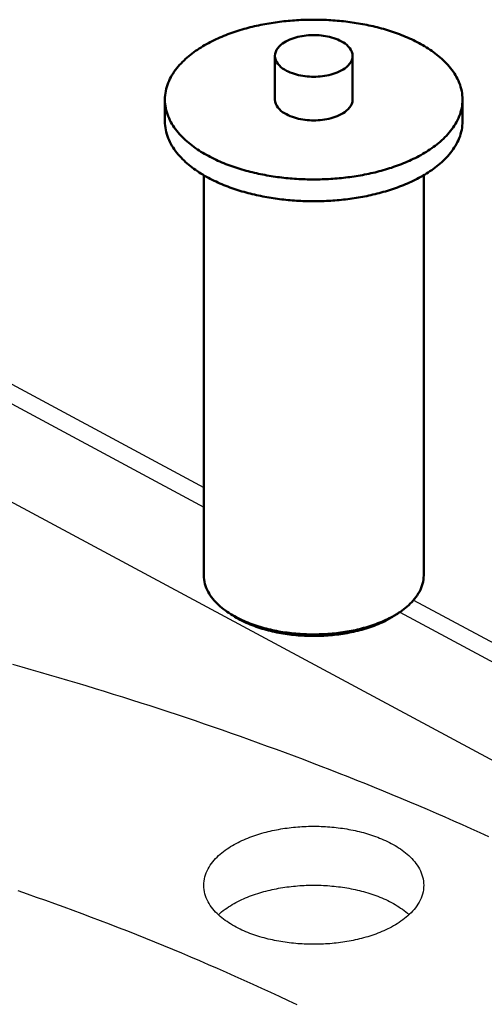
# Model space of a CAD drawing. Header units: millimetres. Extents: x 0 to 841, y 0 to 594.
# Tile 46 of 50: x 403 to 430, y 374 to 430. Entities that reach past the tile are written whole.
import ezdxf

# ---------------------------------------------------------------- set-up
doc = ezdxf.new("R2010")
doc.units = ezdxf.units.MM
doc.layers.add('FINA', color=7, linetype='CONTINUOUS', lineweight=25)
doc.layers.add('VIS', color=7, linetype='CONTINUOUS', lineweight=50)

msp = doc.modelspace()

# ---------------------------------------------------------------- linework, layer by layer
at = {"layer": 'FINA'}
for points in [[(428.451, 425.346), (428.448, 425.466), (428.439, 425.586), (428.424, 425.706), (428.403, 425.824), (428.377, 425.942), (428.345, 426.058), (428.308, 426.172), (428.266, 426.285), (428.22, 426.396), (428.168, 426.505), (428.113, 426.612), (428.053, 426.716), (427.99, 426.819), (427.923, 426.919), (427.852, 427.016), (427.779, 427.112), (427.703, 427.205), (427.624, 427.296), (427.542, 427.384), (427.458, 427.471), (427.372, 427.555), (427.284, 427.637), (427.194, 427.717), (427.102, 427.795), (427.009, 427.87), (426.913, 427.944), (426.817, 428.016), (426.719, 428.086), (426.62, 428.154), (426.519, 428.22), (426.418, 428.285), (426.315, 428.348), (426.211, 428.409), (426.106, 428.468), (426.001, 428.526), (425.894, 428.582), (425.787, 428.637), (425.679, 428.69), (425.57, 428.742), (425.461, 428.792), (425.351, 428.841), (425.24, 428.888), (425.129, 428.935), (425.017, 428.979), (424.905, 429.023), (424.792, 429.065), (424.679, 429.105), (424.565, 429.145), (424.451, 429.183), (424.337, 429.22), (424.222, 429.256), (424.106, 429.291), (423.991, 429.324), (423.875, 429.357), (423.758, 429.388), (423.642, 429.418), (423.525, 429.447), (423.408, 429.475), (423.291, 429.502), (423.173, 429.528), (423.055, 429.552), (422.937, 429.576), (422.819, 429.598), (422.7, 429.62), (422.582, 429.641), (422.463, 429.66), (422.344, 429.679), (422.225, 429.696), (422.106, 429.713), (421.986, 429.728), (421.867, 429.743), (421.747, 429.757), (421.628, 429.769), (421.508, 429.781), (421.388, 429.792), (421.268, 429.802), (421.148, 429.81), (421.028, 429.818), (420.907, 429.825), (420.787, 429.831), (420.667, 429.837), (420.547, 429.841), (420.426, 429.844), (420.306, 429.846), (420.186, 429.848), (420.065, 429.848), (419.945, 429.848), (419.824, 429.846), (419.704, 429.844), (419.584, 429.841), (419.463, 429.837), (419.343, 429.831), (419.223, 429.825), (419.103, 429.818), (418.982, 429.81), (418.862, 429.802), (418.742, 429.792), (418.623, 429.781), (418.503, 429.769), (418.383, 429.757), (418.263, 429.743), (418.144, 429.728), (418.025, 429.713), (417.905, 429.696), (417.786, 429.679), (417.667, 429.66), (417.548, 429.641), (417.43, 429.62), (417.311, 429.598), (417.193, 429.576), (417.075, 429.552), (416.957, 429.528), (416.84, 429.502), (416.722, 429.475), (416.605, 429.447), (416.488, 429.418), (416.372, 429.388), (416.255, 429.357), (416.14, 429.324), (416.024, 429.291), (415.909, 429.256), (415.794, 429.22), (415.679, 429.183), (415.565, 429.145), (415.451, 429.105), (415.338, 429.065), (415.225, 429.023), (415.113, 428.979), (415.001, 428.935), (414.89, 428.888), (414.779, 428.841), (414.669, 428.792), (414.56, 428.742), (414.451, 428.69), (414.343, 428.637), (414.236, 428.582), (414.129, 428.526), (414.024, 428.468), (413.919, 428.409), (413.815, 428.348), (413.713, 428.285), (413.611, 428.22), (413.511, 428.154), (413.411, 428.086), (413.313, 428.016), (413.217, 427.944), (413.122, 427.87), (413.028, 427.795), (412.936, 427.717), (412.846, 427.637), (412.758, 427.555), (412.672, 427.471), (412.588, 427.384), (412.507, 427.296), (412.428, 427.205), (412.351, 427.112), (412.278, 427.016), (412.208, 426.919), (412.141, 426.819), (412.077, 426.716), (412.018, 426.612), (411.962, 426.505), (411.911, 426.396), (411.864, 426.285), (411.822, 426.172), (411.785, 426.058), (411.753, 425.942), (411.727, 425.824), (411.706, 425.706), (411.691, 425.586), (411.682, 425.466), (411.679, 425.346)], [(422.253, 427.807), (422.241, 427.926), (422.209, 428.041), (422.157, 428.15), (422.091, 428.25), (422.013, 428.341), (421.926, 428.424), (421.833, 428.499), (421.734, 428.566), (421.63, 428.627), (421.523, 428.682), (421.414, 428.731), (421.302, 428.775), (421.189, 428.814), (421.074, 428.849), (420.958, 428.879), (420.84, 428.905), (420.722, 428.927), (420.604, 428.945), (420.485, 428.959), (420.365, 428.97), (420.245, 428.977), (420.125, 428.981), (420.005, 428.981), (419.885, 428.977), (419.765, 428.97), (419.646, 428.959), (419.527, 428.945), (419.408, 428.927), (419.29, 428.905), (419.173, 428.879), (419.057, 428.849), (418.942, 428.814), (418.828, 428.775), (418.716, 428.731), (418.607, 428.682), (418.5, 428.627), (418.397, 428.566), (418.298, 428.499), (418.204, 428.424), (418.117, 428.341), (418.039, 428.25), (417.973, 428.15), (417.922, 428.041), (417.889, 427.926), (417.878, 427.807)], [(417.878, 427.807), (417.889, 427.684), (417.924, 427.567), (417.977, 427.456), (418.046, 427.355), (418.127, 427.262), (418.217, 427.178), (418.314, 427.103), (418.416, 427.035), (418.523, 426.974), (418.633, 426.919), (418.745, 426.87), (418.86, 426.826), (418.977, 426.788), (419.095, 426.754), (419.214, 426.725), (419.334, 426.7), (419.456, 426.679), (419.577, 426.662), (419.699, 426.649), (419.822, 426.639), (419.945, 426.634), (420.068, 426.632), (420.19, 426.634), (420.313, 426.64), (420.436, 426.649), (420.558, 426.662), (420.68, 426.679), (420.801, 426.7), (420.921, 426.726), (421.04, 426.755), (421.158, 426.789), (421.275, 426.828), (421.39, 426.872), (421.502, 426.921), (421.612, 426.976)], [(417.878, 427.807), (417.878, 425.346)], [(421.612, 426.976), (421.718, 427.037), (421.82, 427.105), (421.916, 427.18), (422.005, 427.264), (422.086, 427.356), (422.154, 427.458), (422.207, 427.568), (422.241, 427.685), (422.253, 427.807)], [(422.253, 427.807), (422.253, 425.346)], [(411.679, 425.346), (411.682, 425.226), (411.691, 425.106), (411.706, 424.986), (411.727, 424.868), (411.753, 424.75), (411.785, 424.634), (411.822, 424.52), (411.864, 424.407), (411.91, 424.296), (411.962, 424.187), (412.017, 424.08), (412.077, 423.976), (412.14, 423.874), (412.207, 423.774), (412.277, 423.676), (412.351, 423.58), (412.427, 423.487), (412.506, 423.397), (412.587, 423.308), (412.671, 423.222), (412.757, 423.137), (412.845, 423.055), (412.935, 422.976), (413.027, 422.898), (413.121, 422.822), (413.216, 422.748), (413.312, 422.676), (413.41, 422.606), (413.509, 422.538), (413.61, 422.472), (413.711, 422.407), (413.814, 422.345), (413.918, 422.284), (414.022, 422.224), (414.128, 422.166), (414.234, 422.11), (414.341, 422.055), (414.449, 422.002), (414.558, 421.95), (414.667, 421.9), (414.777, 421.851), (414.888, 421.804), (414.999, 421.758), (415.111, 421.713), (415.223, 421.67), (415.336, 421.628), (415.449, 421.587), (415.563, 421.547), (415.677, 421.509), (415.791, 421.472), (415.906, 421.436), (416.021, 421.402), (416.137, 421.368), (416.253, 421.336), (416.369, 421.304), (416.486, 421.274), (416.602, 421.245), (416.719, 421.217), (416.837, 421.191), (416.954, 421.165), (417.072, 421.14), (417.19, 421.116), (417.308, 421.094), (417.427, 421.072), (417.545, 421.052), (417.664, 421.032), (417.783, 421.013), (417.902, 420.996), (418.021, 420.979), (418.14, 420.964), (418.26, 420.949), (418.379, 420.935), (418.499, 420.923), (418.619, 420.911), (418.739, 420.9), (418.859, 420.89), (418.979, 420.881), (419.099, 420.873), (419.219, 420.866), (419.339, 420.86), (419.459, 420.855), (419.58, 420.851), (419.7, 420.848), (419.82, 420.845), (419.94, 420.844), (420.061, 420.843), (420.181, 420.844), (420.301, 420.845), (420.422, 420.848), (420.542, 420.851), (420.662, 420.855), (420.783, 420.86), (420.903, 420.866), (421.023, 420.873), (421.143, 420.881), (421.263, 420.89), (421.383, 420.899), (421.503, 420.91), (421.623, 420.922), (421.742, 420.934), (421.862, 420.948), (421.981, 420.963), (422.101, 420.978), (422.22, 420.995), (422.339, 421.012), (422.458, 421.031), (422.577, 421.05), (422.695, 421.071), (422.814, 421.092), (422.932, 421.115), (423.05, 421.138), (423.168, 421.163), (423.285, 421.189), (423.402, 421.215), (423.519, 421.243), (423.636, 421.272), (423.753, 421.302), (423.869, 421.333), (423.985, 421.366), (424.101, 421.399), (424.216, 421.434), (424.331, 421.469), (424.445, 421.506), (424.559, 421.545), (424.673, 421.584), (424.786, 421.625), (424.899, 421.667), (425.011, 421.71), (425.123, 421.755), (425.234, 421.801), (425.345, 421.848), (425.455, 421.897), (425.564, 421.947), (425.673, 421.998), (425.781, 422.051), (425.888, 422.106), (425.995, 422.162)], [(411.679, 425.346), (411.679, 424.115)], [(417.878, 425.346), (417.889, 425.224), (417.924, 425.106), (417.977, 424.995), (418.046, 424.894), (418.127, 424.801), (418.217, 424.718), (418.314, 424.642), (418.416, 424.574), (418.523, 424.513), (418.633, 424.458), (418.745, 424.409), (418.86, 424.366), (418.977, 424.327), (419.095, 424.293), (419.214, 424.264), (419.334, 424.239), (419.456, 424.218), (419.577, 424.201), (419.699, 424.188), (419.822, 424.179), (419.945, 424.173), (420.068, 424.171), (420.19, 424.173), (420.313, 424.179), (420.436, 424.188), (420.558, 424.201), (420.68, 424.219), (420.801, 424.24), (420.921, 424.265), (421.04, 424.294), (421.158, 424.328), (421.275, 424.367), (421.39, 424.411), (421.502, 424.46), (421.612, 424.515)], [(421.612, 424.515), (421.718, 424.576), (421.82, 424.644), (421.916, 424.72), (422.005, 424.803), (422.086, 424.895), (422.154, 424.997), (422.207, 425.107), (422.241, 425.224), (422.253, 425.346)], [(425.995, 422.162), (426.101, 422.22), (426.206, 422.279), (426.309, 422.341), (426.412, 422.403), (426.514, 422.468), (426.615, 422.534), (426.714, 422.602), (426.813, 422.672), (426.909, 422.744), (427.005, 422.818), (427.098, 422.894), (427.191, 422.972), (427.281, 423.052), (427.369, 423.134), (427.455, 423.218), (427.54, 423.305), (427.621, 423.393), (427.7, 423.484), (427.777, 423.577), (427.851, 423.673), (427.921, 423.771), (427.988, 423.871), (428.052, 423.973), (428.112, 424.078), (428.167, 424.185), (428.219, 424.294), (428.266, 424.405), (428.308, 424.518), (428.345, 424.633), (428.377, 424.749), (428.403, 424.867), (428.424, 424.985), (428.439, 425.105), (428.448, 425.225), (428.451, 425.346)], [(428.451, 425.346), (428.451, 424.115)], [(411.679, 424.115), (411.682, 423.995), (411.691, 423.875), (411.706, 423.756), (411.727, 423.637), (411.753, 423.52), (411.785, 423.404), (411.822, 423.289), (411.864, 423.176), (411.91, 423.066), (411.962, 422.957), (412.017, 422.85), (412.077, 422.745), (412.14, 422.643), (412.207, 422.543), (412.277, 422.445), (412.351, 422.35), (412.427, 422.257), (412.506, 422.166), (412.587, 422.078), (412.671, 421.991), (412.757, 421.907), (412.845, 421.825), (412.935, 421.745), (413.027, 421.667), (413.121, 421.592), (413.216, 421.518), (413.312, 421.446), (413.41, 421.376), (413.509, 421.308), (413.61, 421.242), (413.711, 421.177), (413.814, 421.114), (413.918, 421.053), (414.022, 420.994), (414.128, 420.936), (414.234, 420.88), (414.341, 420.825), (414.449, 420.772), (414.558, 420.72), (414.667, 420.67), (414.777, 420.621), (414.888, 420.574), (414.999, 420.528), (415.111, 420.483), (415.223, 420.439), (415.336, 420.397), (415.449, 420.357), (415.563, 420.317), (415.677, 420.279), (415.791, 420.242), (415.906, 420.206), (416.021, 420.171), (416.137, 420.138), (416.253, 420.105), (416.369, 420.074), (416.486, 420.044), (416.602, 420.015), (416.719, 419.987), (416.837, 419.96), (416.954, 419.934), (417.072, 419.91), (417.19, 419.886), (417.308, 419.863), (417.427, 419.842), (417.545, 419.821), (417.664, 419.802), (417.783, 419.783), (417.902, 419.765), (418.021, 419.749), (418.14, 419.733), (418.26, 419.719), (418.379, 419.705), (418.499, 419.692), (418.619, 419.681), (418.739, 419.67), (418.859, 419.66), (418.979, 419.651), (419.099, 419.643), (419.219, 419.636), (419.339, 419.63), (419.459, 419.625), (419.58, 419.621), (419.7, 419.617), (419.82, 419.615), (419.94, 419.614), (420.061, 419.613), (420.181, 419.614), (420.301, 419.615), (420.422, 419.617), (420.542, 419.62), (420.662, 419.625), (420.783, 419.63), (420.903, 419.636), (421.023, 419.643), (421.143, 419.65), (421.263, 419.659), (421.383, 419.669), (421.503, 419.68), (421.623, 419.691), (421.742, 419.704), (421.862, 419.718), (421.981, 419.732), (422.101, 419.748), (422.22, 419.764), (422.339, 419.782), (422.458, 419.8), (422.577, 419.82), (422.695, 419.84), (422.814, 419.862), (422.932, 419.884), (423.05, 419.908), (423.168, 419.933), (423.285, 419.958), (423.402, 419.985), (423.519, 420.013), (423.636, 420.042), (423.753, 420.072), (423.869, 420.103), (423.985, 420.135), (424.101, 420.169), (424.216, 420.203), (424.331, 420.239), (424.445, 420.276), (424.559, 420.314), (424.673, 420.354), (424.786, 420.394), (424.899, 420.436), (425.011, 420.48), (425.123, 420.524), (425.234, 420.57), (425.345, 420.618), (425.455, 420.666), (425.564, 420.716), (425.673, 420.768), (425.781, 420.821), (425.888, 420.876), (425.995, 420.932)], [(425.995, 420.932), (426.101, 420.99), (426.206, 421.049), (426.309, 421.11), (426.412, 421.173), (426.514, 421.238), (426.615, 421.304), (426.714, 421.372), (426.813, 421.442), (426.909, 421.514), (427.005, 421.588), (427.098, 421.664), (427.191, 421.742), (427.281, 421.821), (427.369, 421.904), (427.455, 421.988), (427.54, 422.074), (427.621, 422.163), (427.7, 422.254), (427.777, 422.347), (427.851, 422.442), (427.921, 422.54), (427.988, 422.64), (428.052, 422.743), (428.112, 422.848), (428.167, 422.955), (428.219, 423.064), (428.266, 423.175), (428.308, 423.288), (428.345, 423.402), (428.377, 423.519), (428.403, 423.636), (428.424, 423.755), (428.439, 423.875), (428.448, 423.995), (428.451, 424.115)], [(413.867, 421.083), (413.867, 398.523)], [(426.263, 421.083), (426.263, 398.523)], [(400.547, 410.635), (413.867, 403.483)], [(400.547, 409.527), (413.867, 402.376)], [(398.851, 404.901), (451.502, 376.633)], [(413.867, 398.523), (413.871, 398.403), (413.883, 398.283), (413.903, 398.164), (413.931, 398.046), (413.966, 397.931), (414.008, 397.817), (414.056, 397.707), (414.111, 397.599), (414.171, 397.494), (414.236, 397.392), (414.306, 397.294), (414.379, 397.198), (414.457, 397.106), (414.539, 397.017), (414.623, 396.93), (414.711, 396.847), (414.801, 396.767), (414.893, 396.689), (414.988, 396.614), (415.085, 396.542), (415.184, 396.473), (415.284, 396.406)], [(424.846, 396.406), (424.947, 396.473), (425.045, 396.542), (425.142, 396.614), (425.237, 396.689), (425.329, 396.767), (425.42, 396.847), (425.507, 396.93), (425.592, 397.017), (425.673, 397.106), (425.751, 397.198), (425.825, 397.294), (425.894, 397.392), (425.959, 397.494), (426.019, 397.599), (426.074, 397.707), (426.122, 397.817), (426.164, 397.931), (426.199, 398.046), (426.227, 398.164), (426.247, 398.283), (426.259, 398.403), (426.263, 398.523)], [(425.696, 397.132), (435.343, 391.953)], [(415.284, 396.406), (415.386, 396.341), (415.489, 396.279), (415.594, 396.219), (415.7, 396.161), (415.807, 396.105), (415.915, 396.052), (416.024, 396), (416.134, 395.951), (416.245, 395.903), (416.356, 395.857), (416.468, 395.813), (416.581, 395.771), (416.695, 395.73), (416.809, 395.692), (416.924, 395.655), (417.039, 395.619), (417.155, 395.585), (417.271, 395.553), (417.388, 395.522), (417.505, 395.493), (417.622, 395.465), (417.74, 395.439), (417.858, 395.414), (417.976, 395.39), (418.095, 395.368), (418.214, 395.348), (418.333, 395.328), (418.452, 395.31), (418.572, 395.294), (418.691, 395.278), (418.811, 395.264), (418.931, 395.252), (419.051, 395.24), (419.171, 395.23), (419.292, 395.222), (419.412, 395.214), (419.532, 395.208), (419.653, 395.203), (419.773, 395.199), (419.894, 395.197), (420.015, 395.196), (420.135, 395.196), (420.256, 395.197), (420.376, 395.2), (420.497, 395.204), (420.618, 395.209), (420.738, 395.215), (420.858, 395.223), (420.979, 395.232), (421.099, 395.242), (421.219, 395.254), (421.339, 395.267), (421.459, 395.281), (421.578, 395.296), (421.698, 395.313), (421.817, 395.331), (421.936, 395.351), (422.055, 395.372), (422.173, 395.394), (422.292, 395.418), (422.41, 395.443), (422.527, 395.469), (422.644, 395.497), (422.761, 395.527), (422.878, 395.558), (422.994, 395.591), (423.11, 395.625), (423.225, 395.661), (423.34, 395.698), (423.454, 395.737), (423.567, 395.778), (423.68, 395.82), (423.792, 395.865), (423.904, 395.911), (424.014, 395.959), (424.124, 396.009), (424.233, 396.06), (424.341, 396.114), (424.448, 396.17)], [(415.509, 396.259), (415.284, 396.406)], [(415.4, 396.332), (415.418, 396.32), (415.436, 396.308), (415.454, 396.295), (415.472, 396.283), (415.491, 396.271), (415.509, 396.259)], [(424.448, 396.17), (424.516, 396.207), (424.583, 396.245), (424.65, 396.284), (424.716, 396.323), (424.781, 396.364), (424.846, 396.406)], [(424.621, 396.259), (424.846, 396.406)], [(424.621, 396.259), (424.64, 396.271), (424.658, 396.283), (424.676, 396.295), (424.694, 396.308), (424.712, 396.32), (424.73, 396.332)], [(424.909, 396.447), (435.343, 390.845)], [(415.509, 396.259), (415.611, 396.194), (415.715, 396.132), (415.82, 396.072), (415.927, 396.015), (416.034, 395.959), (416.143, 395.906), (416.253, 395.855), (416.364, 395.806), (416.475, 395.759), (416.588, 395.714), (416.701, 395.671), (416.815, 395.63), (416.929, 395.59), (417.044, 395.552), (417.16, 395.516), (417.276, 395.482), (417.392, 395.449), (417.509, 395.418), (417.627, 395.389), (417.745, 395.361), (417.863, 395.335), (417.981, 395.31), (418.1, 395.287), (418.219, 395.265), (418.339, 395.245), (418.458, 395.226), (418.578, 395.208), (418.698, 395.192), (418.818, 395.178), (418.939, 395.164), (419.059, 395.152), (419.18, 395.142), (419.3, 395.133), (419.421, 395.125), (419.542, 395.119), (419.663, 395.114), (419.784, 395.11), (419.905, 395.107), (420.026, 395.106), (420.147, 395.106), (420.268, 395.108), (420.389, 395.111), (420.51, 395.115), (420.631, 395.121), (420.752, 395.128), (420.873, 395.136), (420.994, 395.146), (421.114, 395.157), (421.235, 395.169), (421.355, 395.183), (421.475, 395.198), (421.595, 395.214), (421.715, 395.232), (421.834, 395.252), (421.954, 395.273), (422.073, 395.295), (422.191, 395.319), (422.31, 395.344), (422.428, 395.371), (422.545, 395.399), (422.663, 395.429), (422.78, 395.461), (422.896, 395.494), (423.012, 395.529), (423.127, 395.566), (423.242, 395.604), (423.356, 395.644), (423.47, 395.686), (423.583, 395.73), (423.695, 395.776), (423.806, 395.823), (423.917, 395.873), (424.026, 395.925), (424.134, 395.979), (424.242, 396.035)], [(424.242, 396.035), (424.306, 396.07), (424.37, 396.106), (424.434, 396.143), (424.497, 396.181), (424.559, 396.22), (424.621, 396.259)], [(429.927, 383.792), (429.437, 384.014), (428.946, 384.235), (428.454, 384.455), (427.961, 384.673), (427.468, 384.889), (426.974, 385.103), (426.479, 385.316), (425.984, 385.528), (425.487, 385.738), (424.991, 385.946), (424.493, 386.152), (423.995, 386.357), (423.497, 386.561), (422.997, 386.763), (422.497, 386.963), (421.997, 387.162), (421.495, 387.359), (420.994, 387.555), (420.491, 387.75), (419.988, 387.942), (419.485, 388.134), (418.981, 388.323), (418.476, 388.512), (417.971, 388.698), (417.465, 388.884), (416.959, 389.068), (416.452, 389.25), (415.945, 389.431), (415.437, 389.61), (414.929, 389.789), (414.42, 389.965), (413.91, 390.14), (413.4, 390.314), (412.89, 390.486), (412.379, 390.657), (411.868, 390.827), (411.356, 390.995), (410.844, 391.162), (410.332, 391.327), (409.818, 391.491), (409.305, 391.653), (408.791, 391.814), (408.277, 391.974), (407.762, 392.133), (407.247, 392.29), (406.731, 392.445), (406.215, 392.6), (405.698, 392.753), (405.182, 392.904), (404.664, 393.055), (404.147, 393.204), (403.629, 393.351), (403.11, 393.498)], [(413.867, 381.052), (413.871, 381.172), (413.883, 381.292), (413.903, 381.411), (413.931, 381.528), (413.966, 381.644), (414.007, 381.757), (414.056, 381.867), (414.11, 381.975), (414.17, 382.079), (414.234, 382.181), (414.304, 382.279), (414.378, 382.375), (414.455, 382.467), (414.536, 382.556), (414.621, 382.642), (414.708, 382.726), (414.798, 382.806), (414.89, 382.883), (414.984, 382.958), (415.081, 383.03), (415.179, 383.1), (415.279, 383.167), (415.381, 383.231), (415.484, 383.294), (415.589, 383.354), (415.695, 383.412), (415.801, 383.467), (415.909, 383.521), (416.018, 383.573), (416.128, 383.622), (416.239, 383.67), (416.35, 383.716), (416.462, 383.76), (416.575, 383.802), (416.689, 383.843), (416.803, 383.882), (416.917, 383.919), (417.032, 383.954), (417.148, 383.988), (417.264, 384.021), (417.381, 384.051), (417.498, 384.081), (417.615, 384.109), (417.732, 384.135), (417.85, 384.16), (417.968, 384.184), (418.087, 384.206), (418.206, 384.226), (418.325, 384.246), (418.444, 384.264), (418.563, 384.281), (418.683, 384.296), (418.802, 384.31), (418.922, 384.323), (419.042, 384.334), (419.162, 384.344), (419.282, 384.353), (419.403, 384.361), (419.523, 384.367), (419.643, 384.372), (419.764, 384.376), (419.884, 384.378), (420.005, 384.38), (420.125, 384.38), (420.246, 384.378), (420.366, 384.376), (420.487, 384.372), (420.607, 384.367), (420.728, 384.361), (420.848, 384.353), (420.968, 384.344), (421.088, 384.334), (421.208, 384.323), (421.328, 384.31), (421.448, 384.296), (421.567, 384.281), (421.686, 384.264), (421.806, 384.246), (421.925, 384.226), (422.043, 384.206), (422.162, 384.184), (422.28, 384.16), (422.398, 384.135), (422.515, 384.109), (422.633, 384.081), (422.75, 384.051), (422.866, 384.021), (422.982, 383.988), (423.098, 383.954), (423.213, 383.919), (423.328, 383.882), (423.442, 383.843), (423.555, 383.802), (423.668, 383.76), (423.78, 383.716), (423.892, 383.67), (424.002, 383.622), (424.112, 383.573), (424.221, 383.521), (424.329, 383.467), (424.436, 383.412), (424.541, 383.354), (424.646, 383.294), (424.749, 383.231), (424.851, 383.167), (424.951, 383.1), (425.049, 383.03), (425.146, 382.958), (425.24, 382.883), (425.333, 382.806), (425.423, 382.726), (425.51, 382.642), (425.594, 382.556), (425.675, 382.467), (425.753, 382.375), (425.826, 382.279), (425.896, 382.181), (425.961, 382.079), (426.02, 381.975), (426.075, 381.867), (426.123, 381.757), (426.165, 381.644), (426.2, 381.528), (426.227, 381.411), (426.247, 381.292), (426.259, 381.172), (426.263, 381.052)], [(424.448, 378.699), (424.341, 378.643), (424.233, 378.589), (424.124, 378.537), (424.014, 378.487), (423.904, 378.439), (423.792, 378.393), (423.68, 378.349), (423.567, 378.306), (423.454, 378.265), (423.339, 378.226), (423.225, 378.189), (423.109, 378.153), (422.994, 378.119), (422.878, 378.086), (422.761, 378.055), (422.644, 378.026), (422.527, 377.998), (422.409, 377.971), (422.291, 377.946), (422.173, 377.922), (422.054, 377.9), (421.935, 377.879), (421.816, 377.86), (421.697, 377.842), (421.577, 377.825), (421.458, 377.809), (421.338, 377.795), (421.218, 377.782), (421.098, 377.771), (420.978, 377.76), (420.857, 377.751), (420.737, 377.744), (420.617, 377.737), (420.496, 377.732), (420.375, 377.728), (420.255, 377.726), (420.134, 377.724), (420.013, 377.724), (419.893, 377.725), (419.772, 377.728), (419.652, 377.732), (419.531, 377.737), (419.411, 377.743), (419.29, 377.75), (419.17, 377.759), (419.05, 377.769), (418.93, 377.781), (418.81, 377.793), (418.69, 377.807), (418.57, 377.822), (418.451, 377.839), (418.331, 377.857), (418.212, 377.876), (418.093, 377.897), (417.975, 377.919), (417.856, 377.943), (417.738, 377.968), (417.621, 377.994), (417.503, 378.022), (417.386, 378.051), (417.269, 378.082), (417.153, 378.114), (417.037, 378.148), (416.922, 378.184), (416.807, 378.221), (416.693, 378.26), (416.58, 378.3), (416.467, 378.342), (416.354, 378.387), (416.243, 378.432), (416.132, 378.48), (416.022, 378.53), (415.913, 378.581), (415.805, 378.635), (415.698, 378.691), (415.592, 378.748), (415.487, 378.809), (415.384, 378.871), (415.282, 378.936), (415.182, 379.003), (415.083, 379.072), (414.986, 379.144), (414.892, 379.219), (414.799, 379.297), (414.709, 379.377), (414.622, 379.46), (414.538, 379.546), (414.456, 379.636), (414.379, 379.728), (414.305, 379.823), (414.235, 379.922), (414.17, 380.024), (414.11, 380.128), (414.056, 380.236), (414.008, 380.346), (413.966, 380.46), (413.931, 380.575), (413.903, 380.692), (413.883, 380.811), (413.871, 380.931), (413.867, 381.052)], [(414.694, 379.391), (414.784, 379.472), (414.876, 379.55), (414.971, 379.625), (415.067, 379.698), (415.166, 379.768), (415.266, 379.836), (415.368, 379.901), (415.471, 379.964), (415.576, 380.024), (415.682, 380.083), (415.789, 380.139), (415.897, 380.193), (416.006, 380.245), (416.116, 380.295), (416.227, 380.343), (416.339, 380.389), (416.451, 380.434), (416.564, 380.476), (416.678, 380.517), (416.793, 380.556), (416.908, 380.594), (417.023, 380.629), (417.139, 380.664), (417.255, 380.696), (417.372, 380.727), (417.489, 380.757), (417.607, 380.785), (417.725, 380.811), (417.843, 380.837), (417.962, 380.86), (418.081, 380.883), (418.2, 380.903), (418.319, 380.923), (418.439, 380.941), (418.558, 380.958), (418.678, 380.973), (418.798, 380.987), (418.918, 381), (419.039, 381.012), (419.159, 381.022), (419.28, 381.031), (419.401, 381.039), (419.521, 381.045), (419.642, 381.05), (419.763, 381.054), (419.884, 381.056), (420.005, 381.058), (420.126, 381.058), (420.246, 381.056), (420.367, 381.054), (420.488, 381.05), (420.609, 381.045), (420.73, 381.039), (420.85, 381.031), (420.971, 381.022), (421.091, 381.012), (421.212, 381), (421.332, 380.987), (421.452, 380.973), (421.572, 380.958), (421.692, 380.941), (421.811, 380.923), (421.931, 380.903), (422.05, 380.883), (422.168, 380.86), (422.287, 380.837), (422.405, 380.811), (422.523, 380.785), (422.641, 380.757), (422.758, 380.727), (422.875, 380.696), (422.991, 380.664), (423.107, 380.629), (423.223, 380.594), (423.338, 380.556), (423.452, 380.517), (423.566, 380.476), (423.679, 380.434), (423.791, 380.389), (423.903, 380.343), (424.014, 380.295), (424.124, 380.245), (424.233, 380.193), (424.341, 380.139), (424.449, 380.083), (424.554, 380.024), (424.659, 379.964), (424.762, 379.901), (424.864, 379.836), (424.964, 379.768), (425.063, 379.698), (425.16, 379.625), (425.254, 379.55), (425.346, 379.472), (425.436, 379.391)], [(426.263, 381.052), (426.259, 380.927), (426.246, 380.803), (426.225, 380.68), (426.195, 380.559), (426.158, 380.44), (426.113, 380.324), (426.062, 380.21), (426.004, 380.099), (425.94, 379.992), (425.872, 379.888), (425.798, 379.787), (425.72, 379.69), (425.638, 379.596), (425.553, 379.505), (425.464, 379.417), (425.372, 379.333), (425.277, 379.251), (425.18, 379.173), (425.081, 379.097), (424.98, 379.024), (424.877, 378.954), (424.772, 378.887), (424.665, 378.822), (424.557, 378.759), (424.448, 378.699)], [(419.129, 374.304), (418.634, 374.54), (418.139, 374.775), (417.642, 375.007), (417.145, 375.237), (416.647, 375.465), (416.147, 375.691), (415.647, 375.916), (415.146, 376.138), (414.644, 376.358), (414.142, 376.577), (413.638, 376.793), (413.134, 377.008), (412.628, 377.22), (412.122, 377.431), (411.616, 377.64), (411.108, 377.847), (410.6, 378.052), (410.091, 378.255), (409.581, 378.457), (409.071, 378.656), (408.559, 378.854), (408.047, 379.05), (407.535, 379.244), (407.022, 379.436), (406.508, 379.627), (405.993, 379.816), (405.478, 380.003), (404.962, 380.188), (404.445, 380.371), (403.928, 380.553), (403.411, 380.733)], [(419.129, 374.304), (418.634, 374.54), (418.139, 374.775), (417.642, 375.007), (417.145, 375.237), (416.647, 375.465), (416.147, 375.691), (415.647, 375.916), (415.146, 376.138), (414.644, 376.358), (414.142, 376.577), (413.638, 376.793), (413.134, 377.008), (412.628, 377.22), (412.122, 377.431), (411.616, 377.64), (411.108, 377.847), (410.6, 378.052), (410.091, 378.255), (409.581, 378.457), (409.071, 378.656), (408.559, 378.854), (408.047, 379.05), (407.535, 379.244), (407.022, 379.436), (406.508, 379.627), (405.993, 379.816), (405.478, 380.003), (404.962, 380.188), (404.445, 380.371), (403.928, 380.553), (403.411, 380.733)]]:
    msp.add_lwpolyline(points, dxfattribs=at)
at = {"layer": 'VIS'}
for points in [[(428.451, 425.346), (428.448, 425.466), (428.439, 425.586), (428.424, 425.706), (428.403, 425.824), (428.377, 425.942), (428.345, 426.058), (428.308, 426.172), (428.266, 426.285), (428.22, 426.396), (428.168, 426.505), (428.113, 426.612), (428.053, 426.716), (427.99, 426.819), (427.923, 426.919), (427.852, 427.016), (427.779, 427.112), (427.703, 427.205), (427.624, 427.296), (427.542, 427.384), (427.458, 427.471), (427.372, 427.555), (427.284, 427.637), (427.194, 427.717), (427.102, 427.795), (427.009, 427.87), (426.913, 427.944), (426.817, 428.016), (426.719, 428.086), (426.62, 428.154), (426.519, 428.22), (426.418, 428.285), (426.315, 428.348), (426.211, 428.409), (426.106, 428.468), (426.001, 428.526), (425.894, 428.582), (425.787, 428.637), (425.679, 428.69), (425.57, 428.742), (425.461, 428.792), (425.351, 428.841), (425.24, 428.888), (425.129, 428.935), (425.017, 428.979), (424.905, 429.023), (424.792, 429.065), (424.679, 429.105), (424.565, 429.145), (424.451, 429.183), (424.337, 429.22), (424.222, 429.256), (424.106, 429.291), (423.991, 429.324), (423.875, 429.357), (423.758, 429.388), (423.642, 429.418), (423.525, 429.447), (423.408, 429.475), (423.291, 429.502), (423.173, 429.528), (423.055, 429.552), (422.937, 429.576), (422.819, 429.598), (422.7, 429.62), (422.582, 429.641), (422.463, 429.66), (422.344, 429.679), (422.225, 429.696), (422.106, 429.713), (421.986, 429.728), (421.867, 429.743), (421.747, 429.757), (421.628, 429.769), (421.508, 429.781), (421.388, 429.792), (421.268, 429.802), (421.148, 429.81), (421.028, 429.818), (420.907, 429.825), (420.787, 429.831), (420.667, 429.837), (420.547, 429.841), (420.426, 429.844), (420.306, 429.846), (420.186, 429.848), (420.065, 429.848), (419.945, 429.848), (419.824, 429.846), (419.704, 429.844), (419.584, 429.841), (419.463, 429.837), (419.343, 429.831), (419.223, 429.825), (419.103, 429.818), (418.982, 429.81), (418.862, 429.802), (418.742, 429.792), (418.623, 429.781), (418.503, 429.769), (418.383, 429.757), (418.263, 429.743), (418.144, 429.728), (418.025, 429.713), (417.905, 429.696), (417.786, 429.679), (417.667, 429.66), (417.548, 429.641), (417.43, 429.62), (417.311, 429.598), (417.193, 429.576), (417.075, 429.552), (416.957, 429.528), (416.84, 429.502), (416.722, 429.475), (416.605, 429.447), (416.488, 429.418), (416.372, 429.388), (416.255, 429.357), (416.14, 429.324), (416.024, 429.291), (415.909, 429.256), (415.794, 429.22), (415.679, 429.183), (415.565, 429.145), (415.451, 429.105), (415.338, 429.065), (415.225, 429.023), (415.113, 428.979), (415.001, 428.935), (414.89, 428.888), (414.779, 428.841), (414.669, 428.792), (414.56, 428.742), (414.451, 428.69), (414.343, 428.637), (414.236, 428.582), (414.129, 428.526), (414.024, 428.468), (413.919, 428.409), (413.815, 428.348), (413.713, 428.285), (413.611, 428.22), (413.511, 428.154), (413.411, 428.086), (413.313, 428.016), (413.217, 427.944), (413.122, 427.87), (413.028, 427.795), (412.936, 427.717), (412.846, 427.637), (412.758, 427.555), (412.672, 427.471), (412.588, 427.384), (412.507, 427.296), (412.428, 427.205), (412.351, 427.112), (412.278, 427.016), (412.208, 426.919), (412.141, 426.819), (412.077, 426.716), (412.018, 426.612), (411.962, 426.505), (411.911, 426.396), (411.864, 426.285), (411.822, 426.172), (411.785, 426.058), (411.753, 425.942), (411.727, 425.824), (411.706, 425.706), (411.691, 425.586), (411.682, 425.466), (411.679, 425.346)], [(422.253, 427.807), (422.241, 427.926), (422.209, 428.041), (422.157, 428.15), (422.091, 428.25), (422.013, 428.341), (421.926, 428.424), (421.833, 428.499), (421.734, 428.566), (421.63, 428.627), (421.523, 428.682), (421.414, 428.731), (421.302, 428.775), (421.189, 428.814), (421.074, 428.849), (420.958, 428.879), (420.84, 428.905), (420.722, 428.927), (420.604, 428.945), (420.485, 428.959), (420.365, 428.97), (420.245, 428.977), (420.125, 428.981), (420.005, 428.981), (419.885, 428.977), (419.765, 428.97), (419.646, 428.959), (419.527, 428.945), (419.408, 428.927), (419.29, 428.905), (419.173, 428.879), (419.057, 428.849), (418.942, 428.814), (418.828, 428.775), (418.716, 428.731), (418.607, 428.682), (418.5, 428.627), (418.397, 428.566), (418.298, 428.499), (418.204, 428.424), (418.117, 428.341), (418.039, 428.25), (417.973, 428.15), (417.922, 428.041), (417.889, 427.926), (417.878, 427.807)], [(417.878, 427.807), (417.889, 427.684), (417.924, 427.567), (417.977, 427.456), (418.046, 427.355), (418.127, 427.262), (418.217, 427.178), (418.314, 427.103), (418.416, 427.035), (418.523, 426.974), (418.633, 426.919), (418.745, 426.87), (418.86, 426.826), (418.977, 426.788), (419.095, 426.754), (419.214, 426.725), (419.334, 426.7), (419.456, 426.679), (419.577, 426.662), (419.699, 426.649), (419.822, 426.639), (419.945, 426.634), (420.068, 426.632), (420.19, 426.634), (420.313, 426.64), (420.436, 426.649), (420.558, 426.662), (420.68, 426.679), (420.801, 426.7), (420.921, 426.726), (421.04, 426.755), (421.158, 426.789), (421.275, 426.828), (421.39, 426.872), (421.502, 426.921), (421.612, 426.976)], [(417.878, 427.807), (417.878, 425.346)], [(421.612, 426.976), (421.718, 427.037), (421.82, 427.105), (421.916, 427.18), (422.005, 427.264), (422.086, 427.356), (422.154, 427.458), (422.207, 427.568), (422.241, 427.685), (422.253, 427.807)], [(422.253, 427.807), (422.253, 425.346)], [(411.679, 425.346), (411.682, 425.226), (411.691, 425.106), (411.706, 424.986), (411.727, 424.868), (411.753, 424.75), (411.785, 424.634), (411.822, 424.52), (411.864, 424.407), (411.91, 424.296), (411.962, 424.187), (412.017, 424.08), (412.077, 423.976), (412.14, 423.874), (412.207, 423.774), (412.277, 423.676), (412.351, 423.58), (412.427, 423.487), (412.506, 423.397), (412.587, 423.308), (412.671, 423.222), (412.757, 423.137), (412.845, 423.055), (412.935, 422.976), (413.027, 422.898), (413.121, 422.822), (413.216, 422.748), (413.312, 422.676), (413.41, 422.606), (413.509, 422.538), (413.61, 422.472), (413.711, 422.407), (413.814, 422.345), (413.918, 422.284), (414.022, 422.224), (414.128, 422.166), (414.234, 422.11), (414.341, 422.055), (414.449, 422.002), (414.558, 421.95), (414.667, 421.9), (414.777, 421.851), (414.888, 421.804), (414.999, 421.758), (415.111, 421.713), (415.223, 421.67), (415.336, 421.628), (415.449, 421.587), (415.563, 421.547), (415.677, 421.509), (415.791, 421.472), (415.906, 421.436), (416.021, 421.402), (416.137, 421.368), (416.253, 421.336), (416.369, 421.304), (416.486, 421.274), (416.602, 421.245), (416.719, 421.217), (416.837, 421.191), (416.954, 421.165), (417.072, 421.14), (417.19, 421.116), (417.308, 421.094), (417.427, 421.072), (417.545, 421.052), (417.664, 421.032), (417.783, 421.013), (417.902, 420.996), (418.021, 420.979), (418.14, 420.964), (418.26, 420.949), (418.379, 420.935), (418.499, 420.923), (418.619, 420.911), (418.739, 420.9), (418.859, 420.89), (418.979, 420.881), (419.099, 420.873), (419.219, 420.866), (419.339, 420.86), (419.459, 420.855), (419.58, 420.851), (419.7, 420.848), (419.82, 420.845), (419.94, 420.844), (420.061, 420.843), (420.181, 420.844), (420.301, 420.845), (420.422, 420.848), (420.542, 420.851), (420.662, 420.855), (420.783, 420.86), (420.903, 420.866), (421.023, 420.873), (421.143, 420.881), (421.263, 420.89), (421.383, 420.899), (421.503, 420.91), (421.623, 420.922), (421.742, 420.934), (421.862, 420.948), (421.981, 420.963), (422.101, 420.978), (422.22, 420.995), (422.339, 421.012), (422.458, 421.031), (422.577, 421.05), (422.695, 421.071), (422.814, 421.092), (422.932, 421.115), (423.05, 421.138), (423.168, 421.163), (423.285, 421.189), (423.402, 421.215), (423.519, 421.243), (423.636, 421.272), (423.753, 421.302), (423.869, 421.333), (423.985, 421.366), (424.101, 421.399), (424.216, 421.434), (424.331, 421.469), (424.445, 421.506), (424.559, 421.545), (424.673, 421.584), (424.786, 421.625), (424.899, 421.667), (425.011, 421.71), (425.123, 421.755), (425.234, 421.801), (425.345, 421.848), (425.455, 421.897), (425.564, 421.947), (425.673, 421.998), (425.781, 422.051), (425.888, 422.106), (425.995, 422.162)], [(411.679, 425.346), (411.679, 424.115)], [(417.878, 425.346), (417.889, 425.224), (417.924, 425.106), (417.977, 424.995), (418.046, 424.894), (418.127, 424.801), (418.217, 424.718), (418.314, 424.642), (418.416, 424.574), (418.523, 424.513), (418.633, 424.458), (418.745, 424.409), (418.86, 424.366), (418.977, 424.327), (419.095, 424.293), (419.214, 424.264), (419.334, 424.239), (419.456, 424.218), (419.577, 424.201), (419.699, 424.188), (419.822, 424.179), (419.945, 424.173), (420.068, 424.171), (420.19, 424.173), (420.313, 424.179), (420.436, 424.188), (420.558, 424.201), (420.68, 424.219), (420.801, 424.24), (420.921, 424.265), (421.04, 424.294), (421.158, 424.328), (421.275, 424.367), (421.39, 424.411), (421.502, 424.46), (421.612, 424.515)], [(421.612, 424.515), (421.718, 424.576), (421.82, 424.644), (421.916, 424.72), (422.005, 424.803), (422.086, 424.895), (422.154, 424.997), (422.207, 425.107), (422.241, 425.224), (422.253, 425.346)], [(425.995, 422.162), (426.101, 422.22), (426.206, 422.279), (426.309, 422.341), (426.412, 422.403), (426.514, 422.468), (426.615, 422.534), (426.714, 422.602), (426.813, 422.672), (426.909, 422.744), (427.005, 422.818), (427.098, 422.894), (427.191, 422.972), (427.281, 423.052), (427.369, 423.134), (427.455, 423.218), (427.54, 423.305), (427.621, 423.393), (427.7, 423.484), (427.777, 423.577), (427.851, 423.673), (427.921, 423.771), (427.988, 423.871), (428.052, 423.973), (428.112, 424.078), (428.167, 424.185), (428.219, 424.294), (428.266, 424.405), (428.308, 424.518), (428.345, 424.633), (428.377, 424.749), (428.403, 424.867), (428.424, 424.985), (428.439, 425.105), (428.448, 425.225), (428.451, 425.346)], [(428.451, 425.346), (428.451, 424.115)], [(411.679, 424.115), (411.682, 423.995), (411.691, 423.875), (411.706, 423.756), (411.727, 423.637), (411.753, 423.52), (411.785, 423.404), (411.822, 423.289), (411.864, 423.176), (411.91, 423.066), (411.962, 422.957), (412.017, 422.85), (412.077, 422.745), (412.14, 422.643), (412.207, 422.543), (412.277, 422.445), (412.351, 422.35), (412.427, 422.257), (412.506, 422.166), (412.587, 422.078), (412.671, 421.991), (412.757, 421.907), (412.845, 421.825), (412.935, 421.745), (413.027, 421.667), (413.121, 421.592), (413.216, 421.518), (413.312, 421.446), (413.41, 421.376), (413.509, 421.308), (413.61, 421.242), (413.711, 421.177), (413.814, 421.114), (413.918, 421.053), (414.022, 420.994), (414.128, 420.936), (414.234, 420.88), (414.341, 420.825), (414.449, 420.772), (414.558, 420.72), (414.667, 420.67), (414.777, 420.621), (414.888, 420.574), (414.999, 420.528), (415.111, 420.483), (415.223, 420.439), (415.336, 420.397), (415.449, 420.357), (415.563, 420.317), (415.677, 420.279), (415.791, 420.242), (415.906, 420.206), (416.021, 420.171), (416.137, 420.138), (416.253, 420.105), (416.369, 420.074), (416.486, 420.044), (416.602, 420.015), (416.719, 419.987), (416.837, 419.96), (416.954, 419.934), (417.072, 419.91), (417.19, 419.886), (417.308, 419.863), (417.427, 419.842), (417.545, 419.821), (417.664, 419.802), (417.783, 419.783), (417.902, 419.765), (418.021, 419.749), (418.14, 419.733), (418.26, 419.719), (418.379, 419.705), (418.499, 419.692), (418.619, 419.681), (418.739, 419.67), (418.859, 419.66), (418.979, 419.651), (419.099, 419.643), (419.219, 419.636), (419.339, 419.63), (419.459, 419.625), (419.58, 419.621), (419.7, 419.617), (419.82, 419.615), (419.94, 419.614), (420.061, 419.613), (420.181, 419.614), (420.301, 419.615), (420.422, 419.617), (420.542, 419.62), (420.662, 419.625), (420.783, 419.63), (420.903, 419.636), (421.023, 419.643), (421.143, 419.65), (421.263, 419.659), (421.383, 419.669), (421.503, 419.68), (421.623, 419.691), (421.742, 419.704), (421.862, 419.718), (421.981, 419.732), (422.101, 419.748), (422.22, 419.764), (422.339, 419.782), (422.458, 419.8), (422.577, 419.82), (422.695, 419.84), (422.814, 419.862), (422.932, 419.884), (423.05, 419.908), (423.168, 419.933), (423.285, 419.958), (423.402, 419.985), (423.519, 420.013), (423.636, 420.042), (423.753, 420.072), (423.869, 420.103), (423.985, 420.135), (424.101, 420.169), (424.216, 420.203), (424.331, 420.239), (424.445, 420.276), (424.559, 420.314), (424.673, 420.354), (424.786, 420.394), (424.899, 420.436), (425.011, 420.48), (425.123, 420.524), (425.234, 420.57), (425.345, 420.618), (425.455, 420.666), (425.564, 420.716), (425.673, 420.768), (425.781, 420.821), (425.888, 420.876), (425.995, 420.932)], [(425.995, 420.932), (426.101, 420.99), (426.206, 421.049), (426.309, 421.11), (426.412, 421.173), (426.514, 421.238), (426.615, 421.304), (426.714, 421.372), (426.813, 421.442), (426.909, 421.514), (427.005, 421.588), (427.098, 421.664), (427.191, 421.742), (427.281, 421.821), (427.369, 421.904), (427.455, 421.988), (427.54, 422.074), (427.621, 422.163), (427.7, 422.254), (427.777, 422.347), (427.851, 422.442), (427.921, 422.54), (427.988, 422.64), (428.052, 422.743), (428.112, 422.848), (428.167, 422.955), (428.219, 423.064), (428.266, 423.175), (428.308, 423.288), (428.345, 423.402), (428.377, 423.519), (428.403, 423.636), (428.424, 423.755), (428.439, 423.875), (428.448, 423.995), (428.451, 424.115)], [(413.867, 421.083), (413.867, 398.523)], [(426.263, 421.083), (426.263, 398.523)], [(413.867, 398.523), (413.871, 398.403), (413.883, 398.283), (413.903, 398.164), (413.931, 398.046), (413.966, 397.931), (414.008, 397.817), (414.056, 397.707), (414.111, 397.599), (414.171, 397.494), (414.236, 397.392), (414.306, 397.294), (414.379, 397.198), (414.457, 397.106), (414.539, 397.017), (414.623, 396.93), (414.711, 396.847), (414.801, 396.767), (414.893, 396.689), (414.988, 396.614), (415.085, 396.542), (415.184, 396.473), (415.284, 396.406)], [(424.846, 396.406), (424.947, 396.473), (425.045, 396.542), (425.142, 396.614), (425.237, 396.689), (425.329, 396.767), (425.42, 396.847), (425.507, 396.93), (425.592, 397.017), (425.673, 397.106), (425.751, 397.198), (425.825, 397.294), (425.894, 397.392), (425.959, 397.494), (426.019, 397.599), (426.074, 397.707), (426.122, 397.817), (426.164, 397.931), (426.199, 398.046), (426.227, 398.164), (426.247, 398.283), (426.259, 398.403), (426.263, 398.523)], [(415.284, 396.406), (415.386, 396.341), (415.489, 396.279), (415.594, 396.219), (415.7, 396.161), (415.807, 396.105), (415.915, 396.052), (416.024, 396), (416.134, 395.951), (416.245, 395.903), (416.356, 395.857), (416.468, 395.813), (416.581, 395.771), (416.695, 395.73), (416.809, 395.692), (416.924, 395.655), (417.039, 395.619), (417.155, 395.585), (417.271, 395.553), (417.388, 395.522), (417.505, 395.493), (417.622, 395.465), (417.74, 395.439), (417.858, 395.414), (417.976, 395.39), (418.095, 395.368), (418.214, 395.348), (418.333, 395.328), (418.452, 395.31), (418.572, 395.294), (418.691, 395.278), (418.811, 395.264), (418.931, 395.252), (419.051, 395.24), (419.171, 395.23), (419.292, 395.222), (419.412, 395.214), (419.532, 395.208), (419.653, 395.203), (419.773, 395.199), (419.894, 395.197), (420.015, 395.196), (420.135, 395.196), (420.256, 395.197), (420.376, 395.2), (420.497, 395.204), (420.618, 395.209), (420.738, 395.215), (420.858, 395.223), (420.979, 395.232), (421.099, 395.242), (421.219, 395.254), (421.339, 395.267), (421.459, 395.281), (421.578, 395.296), (421.698, 395.313), (421.817, 395.331), (421.936, 395.351), (422.055, 395.372), (422.173, 395.394), (422.292, 395.418), (422.41, 395.443), (422.527, 395.469), (422.644, 395.497), (422.761, 395.527), (422.878, 395.558), (422.994, 395.591), (423.11, 395.625), (423.225, 395.661), (423.34, 395.698), (423.454, 395.737), (423.567, 395.778), (423.68, 395.82), (423.792, 395.865), (423.904, 395.911), (424.014, 395.959), (424.124, 396.009), (424.233, 396.06), (424.341, 396.114), (424.448, 396.17)], [(415.509, 396.259), (415.284, 396.406)], [(415.4, 396.332), (415.418, 396.32), (415.436, 396.308), (415.454, 396.295), (415.472, 396.283), (415.491, 396.271), (415.509, 396.259)], [(424.448, 396.17), (424.516, 396.207), (424.583, 396.245), (424.65, 396.284), (424.716, 396.323), (424.781, 396.364), (424.846, 396.406)], [(424.621, 396.259), (424.846, 396.406)], [(424.621, 396.259), (424.64, 396.271), (424.658, 396.283), (424.676, 396.295), (424.694, 396.308), (424.712, 396.32), (424.73, 396.332)], [(415.509, 396.259), (415.611, 396.194), (415.715, 396.132), (415.82, 396.072), (415.927, 396.015), (416.034, 395.959), (416.143, 395.906), (416.253, 395.855), (416.364, 395.806), (416.475, 395.759), (416.588, 395.714), (416.701, 395.671), (416.815, 395.63), (416.929, 395.59), (417.044, 395.552), (417.16, 395.516), (417.276, 395.482), (417.392, 395.449), (417.509, 395.418), (417.627, 395.389), (417.745, 395.361), (417.863, 395.335), (417.981, 395.31), (418.1, 395.287), (418.219, 395.265), (418.339, 395.245), (418.458, 395.226), (418.578, 395.208), (418.698, 395.192), (418.818, 395.178), (418.939, 395.164), (419.059, 395.152), (419.18, 395.142), (419.3, 395.133), (419.421, 395.125), (419.542, 395.119), (419.663, 395.114), (419.784, 395.11), (419.905, 395.107), (420.026, 395.106), (420.147, 395.106), (420.268, 395.108), (420.389, 395.111), (420.51, 395.115), (420.631, 395.121), (420.752, 395.128), (420.873, 395.136), (420.994, 395.146), (421.114, 395.157), (421.235, 395.169), (421.355, 395.183), (421.475, 395.198), (421.595, 395.214), (421.715, 395.232), (421.834, 395.252), (421.954, 395.273), (422.073, 395.295), (422.191, 395.319), (422.31, 395.344), (422.428, 395.371), (422.545, 395.399), (422.663, 395.429), (422.78, 395.461), (422.896, 395.494), (423.012, 395.529), (423.127, 395.566), (423.242, 395.604), (423.356, 395.644), (423.47, 395.686), (423.583, 395.73), (423.695, 395.776), (423.806, 395.823), (423.917, 395.873), (424.026, 395.925), (424.134, 395.979), (424.242, 396.035)], [(424.242, 396.035), (424.306, 396.07), (424.37, 396.106), (424.434, 396.143), (424.497, 396.181), (424.559, 396.22), (424.621, 396.259)]]:
    msp.add_lwpolyline(points, dxfattribs=at)

doc.saveas('drawing.dxf')
